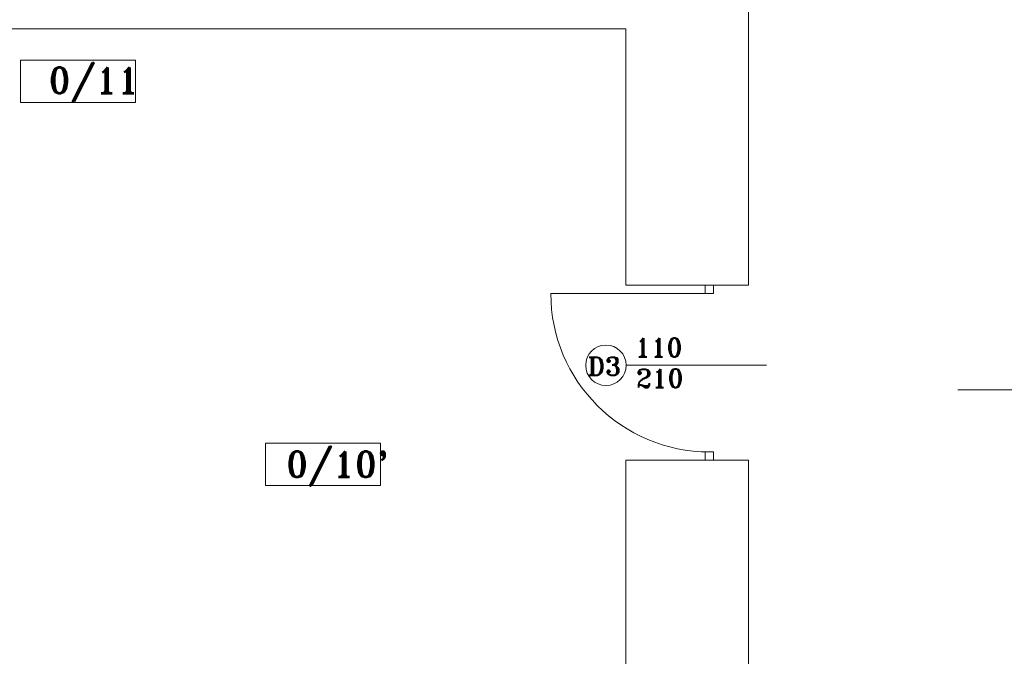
# Model space of a CAD drawing. Header units: millimetres. Extents: x -12354389001 to 271431, y -126469 to 48347.
# Tile 88 of 204: x -128550 to -127932, y -90130 to -89730. Entities that reach past the tile are written whole.
import ezdxf

# ---------------------------------------------------------------- set-up
doc = ezdxf.new("R2010")
doc.units = ezdxf.units.MM
for name, color, linetype, lineweight in [('IS_Text_Odbiornikow_Therm', 7, 'Continuous', 5), ('LINIE PRZEKROJOWE', 7, 'Continuous', 13), ('OPISY', 255, 'Continuous', 9), ('stolarka', 252, 'Continuous', 9)]:
    doc.layers.add(name, color=color, linetype=linetype, lineweight=lineweight)
doc.styles.add('ROMANS-POTROJNY-0-8-W', font='ROMANT.SHX', dxfattribs={"width": 0.8})

# ---------------------------------------------------------------- blocks, each defined once
blk = doc.blocks.new('oj')
at = {"layer": 'LINIE PRZEKROJOWE', "color": 252, "linetype": 'Continuous', "lineweight": 13}
for p, q in [((-95719.22, 14476.09), (-95719.22, 15100.03)), ((-95796.22, 14637.03), (-96393.22, 14637.03)), ((-95796.22, 14476.09), (-95796.22, 14637.03)), ((-95796.22, 14476.09), (-95719.22, 14476.09)), ((-95796.22, 14366.09), (-95719.22, 14366.09)), ((-95796.22, 14209.59), (-95796.22, 14366.09)), ((-95719.22, 14209.59), (-95719.22, 14366.09))]:
    blk.add_line(p, q, dxfattribs=at)
at = {"layer": 'OPISY', "color": 252, "linetype": 'Continuous', "lineweight": 13}
for p, q in [((-96176.19, 14590.71), (-96176.19, 14617.33)), ((-96176.19, 14617.33), (-96104.07, 14617.33)), ((-96104.07, 14617.33), (-96104.07, 14590.71)), ((-96104.07, 14590.71), (-96176.19, 14590.71)), ((-95796.08, 14425.72), (-95707.98, 14425.72)), ((-95499.81, 14410.25), (-95587.91, 14410.25)), ((-96022.37, 14350.24), (-96022.37, 14376.86)), ((-96022.37, 14376.86), (-95950.25, 14376.86)), ((-95950.25, 14376.86), (-95950.25, 14350.24)), ((-95950.25, 14350.24), (-96022.37, 14350.24))]:
    blk.add_line(p, q, dxfattribs=at)
blk.add_circle((-95808.78, 14425.72), 12.7, dxfattribs=at)
at = {"layer": 'stolarka', "color": 252, "linetype": 'Continuous', "lineweight": 13, "transparency": 33554684}
for points in [[(-95746.47, 14476.09), (-95741.24, 14476.09), (-95741.24, 14470.86), (-95746.47, 14470.86)], [(-95741.24, 14371.33), (-95741.24, 14366.09), (-95746.47, 14366.09), (-95746.47, 14371.33)]]:
    blk.add_lwpolyline(points, close=True, dxfattribs=at)
blk.add_lwpolyline([(-95743.86, 14470.86), (-95843.38, 14470.86)], dxfattribs=at)
blk.add_arc((-95743.86, 14470.86), 99.52, 180, 270, dxfattribs=at)
at = {"layer": 'OPISY', "color": 252, "linetype": 'Continuous', "lineweight": 13, "style": 'ROMANS-POTROJNY-0-8-W'}
for s, height, p in [('0/11', 16, (-96158.57, 14596.61)), ('D3', 11.574, (-95820.29, 14419.34)), ("0/10'", 16, (-96009.52, 14355.59))]:
    blk.add_text(s, height=height, dxfattribs=at).set_placement(p)
at = {"layer": 'stolarka', "color": 252, "linetype": 'Continuous', "lineweight": 13, "style": 'ROMANS-POTROJNY-0-8-W'}
for s, p in [('110', (-95790.57, 14431.11)), ('210', (-95789.92, 14411.78))]:
    blk.add_text(s, height=11.574, dxfattribs=at).set_placement(p)

msp = doc.modelspace()

# ---------------------------------------------------------------- block references
at = {"layer": 'IS_Text_Odbiornikow_Therm', "color": 7, "ltscale": 0.5}
msp.add_blockref('oj', (-32373.467, -104372.956), dxfattribs=at)

doc.saveas('drawing.dxf')
